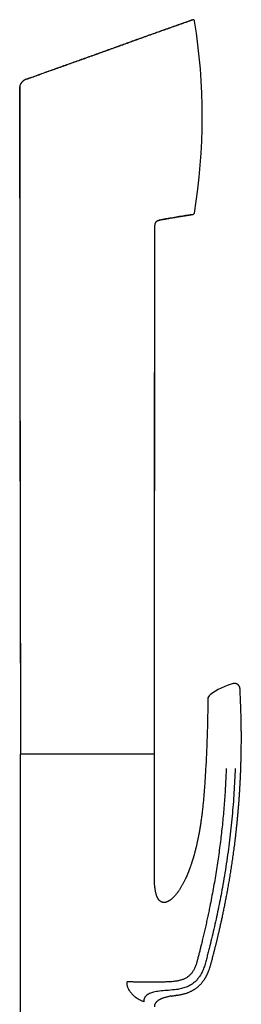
# Model space of a CAD drawing. Header units: millimetres. Extents: x 8 to 384, y 12 to 695.
# Tile 17 of 17: x 343 to 384, y 513 to 695. Entities that reach past the tile are written whole.
import ezdxf

# ---------------------------------------------------------------- set-up
doc = ezdxf.new("R2010")
doc.units = ezdxf.units.MM

msp = doc.modelspace()

# ---------------------------------------------------------------- linework, layer by layer
at = {"color": 7, "linetype": 'Continuous', "lineweight": 30}
for p, q in [((374.68, 694.78), (374.68, 694.79)), ((343.2, 683.33), (343.19, 683.33)), ((343.2, 683.33), (343.19, 683.33)), ((342.73, 682.34), (342.86, 559.27)), ((367.64, 558.92), (367.74, 656.71)), ((367.74, 656.71), (367.74, 656.72)), ((367.74, 656.71), (367.74, 656.72)), ((367.74, 656.71), (367.74, 656.71)), ((367.8, 657.13), (367.8, 657.15)), ((367.8, 657.13), (367.8, 657.15)), ((367.85, 657.27), (367.85, 657.27)), ((367.65, 568.62), (367.65, 570.15)), ((342.84, 559.27), (342.84, 490.14)), ((367.64, 559.27), (342.84, 559.27)), ((367.64, 537.64), (367.64, 558.92)), ((371.74, 514.78), (371.61, 514.76)), ((365.67, 513.59), (365.47, 513.68))]:
    msp.add_line(p, q, dxfattribs=at)
at = {"color": 7, "linetype": 'Continuous', "lineweight": 30, "flags": 128}
for points in [[(342.74, 682.34), (342.79, 626.35), (342.86, 559.27)], [(367.64, 558.93), (367.68, 602.84), (367.74, 656.71)]]:
    msp.add_lwpolyline(points, dxfattribs=at)
at = {"color": 7, "linetype": 'Continuous', "lineweight": 30}
for centre, radius, start, end in [((374.78, 694.5), 0.3, 9.2063, 109.4587), ((266.48, 676.95), 110.01, 350.6709, 9.2063), ((374.74, 659.17), 0.3, 279.2987, 350.6709), ((385.52, 559.91), 12.81, 104.9693, 126.3491), ((378.52, 569.42), 1, 126.349, 179.5435)]:
    msp.add_arc(centre, radius, start, end, dxfattribs=at)
for points, knots in [([(343.96, 683.83), (344.66, 684.07), (346.06, 684.57), (348.16, 685.31), (350.27, 686.06), (352.39, 686.82), (354.51, 687.58), (356.65, 688.34), (358.79, 689.11), (360.98, 689.9), (363.21, 690.7), (365.48, 691.51), (367.77, 692.33), (370.06, 693.15), (372.37, 693.97), (373.91, 694.51), (374.68, 694.79)], [0, 0, 0, 0, 0.068102, 0.136487, 0.205158, 0.274113, 0.343354, 0.412881, 0.482694, 0.552794, 0.626539, 0.700599, 0.774975, 0.849667, 0.924675, 1, 1, 1, 1]), ([(374.68, 694.78), (373.98, 694.53), (372.53, 694.02), (370.32, 693.23), (368.06, 692.43), (365.8, 691.62), (363.56, 690.82), (361.33, 690.02), (359.1, 689.22), (356.89, 688.42), (354.68, 687.63), (352.49, 686.85), (350.3, 686.07), (348.12, 685.29), (346.01, 684.54), (344.63, 684.05), (343.97, 683.82)], [0, 0, 0, 0, 0.0681, 0.142071, 0.215735, 0.289091, 0.362141, 0.434885, 0.507323, 0.579455, 0.651282, 0.722805, 0.794023, 0.864936, 0.935547, 1, 1, 1, 1]), ([(343.17, 683.31), (343.17, 683.31), (343.15, 683.29), (343.12, 683.25), (343.07, 683.19), (343.02, 683.13), (342.97, 683.06), (342.94, 683.01), (342.9, 682.95), (342.88, 682.92), (342.87, 682.89), (342.87, 682.88), (342.86, 682.87), (342.86, 682.86), (342.85, 682.84), (342.83, 682.81), (342.81, 682.75), (342.78, 682.66), (342.76, 682.58), (342.75, 682.5), (342.74, 682.42), (342.73, 682.36), (342.73, 682.34)], [0, 0, 0, 0, 0.015082, 0.064424, 0.145358, 0.221206, 0.291993, 0.357771, 0.411565, 0.461581, 0.474063, 0.486291, 0.498264, 0.509984, 0.521453, 0.532669, 0.617799, 0.699752, 0.778733, 0.854957, 0.928643, 1, 1, 1, 1]), ([(343.2, 683.34), (343.19, 683.33), (343.18, 683.32), (343.16, 683.29), (343.13, 683.26), (343.1, 683.24), (343.08, 683.2), (343.05, 683.17), (343.03, 683.13), (342.99, 683.08), (342.96, 683.03), (342.94, 682.99), (342.92, 682.97), (342.9, 682.94), (342.89, 682.9), (342.86, 682.85), (342.84, 682.8), (342.81, 682.74), (342.79, 682.68), (342.77, 682.62), (342.76, 682.55), (342.75, 682.48), (342.74, 682.41), (342.74, 682.36), (342.74, 682.34)], [0, 0, 0, 0, 0.014572, 0.051885, 0.092072, 0.135675, 0.181502, 0.228154, 0.275711, 0.324244, 0.411666, 0.434051, 0.457414, 0.484737, 0.517219, 0.555501, 0.599985, 0.650956, 0.708664, 0.759869, 0.815735, 0.876491, 0.942439, 1, 1, 1, 1]), ([(343.96, 683.82), (343.93, 683.81), (343.88, 683.79), (343.8, 683.76), (343.73, 683.72), (343.66, 683.69), (343.62, 683.66), (343.59, 683.64), (343.57, 683.64), (343.56, 683.63), (343.55, 683.62), (343.53, 683.61), (343.52, 683.6), (343.5, 683.59), (343.47, 683.57), (343.43, 683.54), (343.38, 683.5), (343.34, 683.46), (343.3, 683.43), (343.26, 683.4), (343.23, 683.37), (343.21, 683.35), (343.2, 683.34)], [0, 0, 0, 0, 0.090761, 0.187811, 0.291192, 0.362894, 0.437336, 0.454422, 0.471644, 0.489002, 0.506496, 0.524124, 0.541886, 0.559782, 0.604975, 0.660897, 0.72756, 0.804946, 0.849743, 0.89745, 0.948047, 1, 1, 1, 1]), ([(342.74, 682.34), (342.74, 682.34), (342.74, 682.34), (342.74, 682.34), (342.73, 682.34)], [0, 0, 0, 0, 0.171174, 1, 1, 1, 1]), ([(367.85, 657.27), (367.85, 657.27), (367.85, 657.29), (367.86, 657.31), (367.87, 657.33), (367.89, 657.36), (367.9, 657.38), (367.91, 657.4), (367.93, 657.43), (367.95, 657.47), (367.97, 657.5), (368, 657.53), (368.01, 657.55), (368.02, 657.57), (368.04, 657.59), (368.07, 657.61), (368.1, 657.64), (368.13, 657.66), (368.17, 657.69), (368.21, 657.71), (368.25, 657.73), (368.29, 657.75), (368.34, 657.76), (368.38, 657.77), (368.4, 657.77)], [0, 0, 0, 0, 0.014712, 0.040898, 0.07937, 0.122787, 0.171813, 0.224695, 0.278949, 0.334679, 0.421182, 0.465796, 0.488447, 0.511913, 0.539825, 0.574832, 0.618394, 0.671468, 0.71257, 0.758569, 0.809817, 0.866749, 0.929914, 1, 1, 1, 1]), ([(367.87, 657.32), (367.88, 657.33), (367.89, 657.37), (367.93, 657.43), (367.97, 657.49), (368, 657.53), (368.02, 657.55), (368.04, 657.57), (368.05, 657.59), (368.07, 657.6), (368.08, 657.61), (368.11, 657.64), (368.17, 657.68), (368.24, 657.72), (368.32, 657.75), (368.37, 657.77), (368.4, 657.77)], [0, 0, 0, 0, 0.064875, 0.172152, 0.269858, 0.358302, 0.390594, 0.421529, 0.451126, 0.479404, 0.506379, 0.532067, 0.655441, 0.77377, 0.888257, 1, 1, 1, 1]), ([(368.39, 657.78), (368.4, 657.78), (368.55, 657.81), (368.84, 657.86), (369.26, 657.95), (369.67, 658.02), (370.1, 658.1), (370.54, 658.18), (370.99, 658.26), (371.43, 658.33), (371.86, 658.4), (372.28, 658.47), (372.7, 658.54), (373.1, 658.6), (373.49, 658.67), (373.87, 658.73), (374.24, 658.79), (374.54, 658.84), (374.73, 658.87), (374.79, 658.88)], [0, 0, 0, 0, 0.0043734, 0.0714699, 0.1371601, 0.2014635, 0.2643993, 0.3368437, 0.4074449, 0.4762329, 0.5432371, 0.6096569, 0.6742881, 0.7371609, 0.7983056, 0.8577521, 0.9145134, 0.969694, 1, 1, 1, 1]), ([(374.79, 658.87), (374.61, 658.84), (374.24, 658.78), (373.69, 658.69), (373.12, 658.6), (372.54, 658.51), (371.95, 658.41), (371.36, 658.31), (370.78, 658.21), (370.2, 658.11), (369.6, 658), (369, 657.89), (368.6, 657.81), (368.4, 657.77)], [0, 0, 0, 0, 0.0850801, 0.171909, 0.260469, 0.3507421, 0.4427107, 0.5363578, 0.6261767, 0.717461, 0.8101995, 0.904382, 1, 1, 1, 1]), ([(367.74, 656.71), (367.74, 656.73), (367.74, 656.77), (367.74, 656.82), (367.75, 656.87), (367.75, 656.91), (367.76, 656.96), (367.77, 657.02), (367.78, 657.07), (367.79, 657.11), (367.8, 657.14), (367.8, 657.16), (367.8, 657.16)], [0, 0, 0, 0, 0.118968, 0.239568, 0.345922, 0.449585, 0.550526, 0.677597, 0.792638, 0.894073, 0.992873, 1, 1, 1, 1]), ([(367.81, 657.16), (367.81, 657.16), (367.81, 657.18), (367.82, 657.2), (367.83, 657.24), (367.84, 657.26), (367.85, 657.28)], [0, 0, 0, 0, 0.091308, 0.374734, 0.684761, 1, 1, 1, 1]), ([(383.47, 571.37), (383.47, 571.4), (383.46, 571.46), (383.45, 571.54), (383.42, 571.62), (383.4, 571.7), (383.36, 571.77), (383.33, 571.83), (383.29, 571.88), (383.26, 571.93), (383.22, 571.97), (383.19, 572.01), (383.16, 572.04), (383.13, 572.07), (383.09, 572.1), (383.04, 572.14), (382.99, 572.17), (382.93, 572.21), (382.86, 572.24), (382.78, 572.27), (382.7, 572.29), (382.61, 572.31), (382.51, 572.32), (382.41, 572.32), (382.31, 572.31), (382.25, 572.29), (382.21, 572.28)], [0, 0, 0, 0, 0.050048, 0.098822, 0.145901, 0.190892, 0.233448, 0.273267, 0.310099, 0.343741, 0.374037, 0.400871, 0.424306, 0.449137, 0.477707, 0.509994, 0.545949, 0.585478, 0.628439, 0.67463, 0.72378, 0.775554, 0.829546, 0.885295, 0.942292, 1, 1, 1, 1]), ([(371.74, 514.78), (371.79, 514.79), (371.92, 514.8), (372.15, 514.84), (372.42, 514.89), (372.67, 514.94), (372.92, 515), (373.16, 515.06), (373.4, 515.13), (373.62, 515.2), (373.85, 515.28), (374.06, 515.37), (374.27, 515.46), (374.48, 515.56), (374.67, 515.66), (374.86, 515.77), (375.03, 515.87), (375.2, 515.98), (375.37, 516.1), (375.53, 516.23), (375.7, 516.36), (375.85, 516.5), (376, 516.64), (376.14, 516.78), (376.27, 516.92), (376.39, 517.05), (376.51, 517.2), (376.62, 517.35), (376.74, 517.5), (376.84, 517.65), (376.94, 517.79), (377.03, 517.94), (377.11, 518.07), (377.19, 518.21), (377.27, 518.36), (377.34, 518.51), (377.41, 518.65), (377.48, 518.79), (377.54, 518.94), (377.61, 519.08), (377.68, 519.26), (377.76, 519.49), (377.86, 519.74), (377.94, 520.01), (378.02, 520.27), (378.09, 520.54), (378.17, 520.81), (378.23, 521.07), (378.32, 521.38), (378.41, 521.74), (378.52, 522.14), (378.6, 522.46), (378.66, 522.7), (378.7, 522.85), (378.74, 523), (378.77, 523.14), (378.81, 523.29), (378.85, 523.46), (378.9, 523.65), (378.96, 523.87), (379.01, 524.09), (379.07, 524.33), (379.13, 524.58), (379.19, 524.83), (379.26, 525.09), (379.32, 525.36), (379.39, 525.63), (379.45, 525.92), (379.52, 526.21), (379.59, 526.51), (379.67, 526.83), (379.74, 527.15), (379.82, 527.48), (379.89, 527.83), (379.97, 528.17), (380.05, 528.53), (380.13, 528.9), (380.21, 529.27), (380.29, 529.67), (380.38, 530.07), (380.46, 530.49), (380.55, 530.91), (380.64, 531.35), (380.73, 531.78), (380.81, 532.22), (380.9, 532.66), (380.98, 533.1), (381.07, 533.56), (381.15, 534.02), (381.24, 534.5), (381.33, 534.98), (381.41, 535.47), (381.5, 535.97), (381.58, 536.48), (381.67, 536.99), (381.75, 537.51), (381.84, 538.03), (381.92, 538.57), (382, 539.12), (382.09, 539.68), (382.17, 540.25), (382.25, 540.83), (382.33, 541.42), (382.41, 542.01), (382.49, 542.61), (382.56, 543.21), (382.64, 543.83), (382.71, 544.46), (382.78, 545.1), (382.85, 545.76), (382.92, 546.42), (382.99, 547.09), (383.05, 547.77), (383.11, 548.46), (383.17, 549.15), (383.23, 549.86), (383.29, 550.57), (383.34, 551.3), (383.39, 552.02), (383.43, 552.75), (383.48, 553.49), (383.52, 554.23), (383.55, 554.99), (383.59, 555.77), (383.62, 556.55), (383.64, 557.35), (383.66, 558.15), (383.68, 558.96), (383.7, 559.78), (383.71, 560.61), (383.72, 561.45), (383.72, 562.3), (383.72, 563.16), (383.71, 564.02), (383.7, 564.9), (383.68, 565.78), (383.66, 566.7), (383.63, 567.66), (383.59, 568.66), (383.55, 569.68), (383.51, 570.58), (383.48, 571.14), (383.47, 571.37)], [0, 0, 0, 0, 0.002483, 0.006983, 0.011403, 0.015742, 0.019928, 0.024037, 0.028069, 0.032022, 0.035966, 0.039829, 0.043612, 0.047317, 0.050943, 0.054429, 0.057838, 0.061171, 0.064428, 0.068037, 0.071548, 0.074962, 0.07828, 0.081503, 0.084632, 0.087668, 0.090611, 0.093861, 0.096989, 0.099996, 0.102882, 0.105649, 0.108298, 0.11083, 0.113669, 0.116366, 0.119024, 0.121656, 0.124263, 0.126844, 0.1294, 0.134022, 0.13856, 0.143018, 0.147704, 0.152298, 0.156816, 0.161264, 0.165641, 0.17278, 0.179725, 0.186475, 0.189074, 0.191643, 0.194182, 0.19669, 0.199192, 0.201795, 0.205274, 0.208939, 0.212791, 0.216829, 0.221053, 0.225463, 0.229792, 0.234285, 0.238943, 0.243766, 0.248753, 0.253905, 0.259222, 0.264702, 0.270347, 0.276155, 0.282019, 0.288041, 0.294221, 0.300558, 0.307225, 0.314058, 0.321055, 0.328219, 0.335547, 0.34304, 0.350256, 0.357618, 0.365127, 0.372781, 0.380582, 0.388529, 0.396621, 0.404859, 0.413242, 0.42177, 0.430288, 0.438945, 0.447743, 0.45668, 0.465923, 0.47531, 0.484842, 0.494518, 0.504339, 0.514125, 0.524049, 0.534113, 0.544315, 0.554868, 0.565566, 0.576408, 0.587395, 0.598526, 0.6098, 0.621219, 0.632757, 0.644438, 0.656263, 0.668231, 0.680342, 0.692377, 0.70455, 0.716861, 0.729311, 0.742158, 0.755148, 0.768283, 0.781561, 0.794985, 0.808552, 0.822264, 0.83612, 0.850121, 0.864266, 0.878557, 0.892993, 0.907574, 0.922301, 0.938669, 0.955213, 0.971934, 0.988833, 1, 1, 1, 1]), ([(377.52, 569.43), (377.52, 568.95), (377.51, 567.99), (377.49, 566.56), (377.46, 565.13), (377.43, 563.7), (377.38, 562.27), (377.33, 560.86), (377.27, 559.45), (377.21, 558.05), (377.15, 557.11), (377.12, 556.64)], [0, 0, 0, 0, 0.1120013, 0.2239993, 0.3359959, 0.4479932, 0.559993, 0.6699941, 0.7799957, 0.889998, 1, 1, 1, 1]), ([(380.91, 556.64), (380.89, 556.11), (380.86, 555.03), (380.77, 553.43), (380.68, 551.82), (380.56, 550.22), (380.43, 548.63), (380.29, 547.05), (380.12, 545.48), (379.95, 543.92), (379.75, 542.35), (379.54, 540.78), (379.31, 539.19), (379.06, 537.6), (378.8, 536), (378.51, 534.4), (378.21, 532.8), (377.94, 531.38), (377.69, 530.17), (377.47, 529.15), (377.25, 528.13), (377.02, 527.13), (376.79, 526.14), (376.56, 525.16), (376.35, 524.27), (376.15, 523.47), (375.97, 522.76), (375.79, 522.06), (375.65, 521.49), (375.53, 521.05), (375.45, 520.75), (375.35, 520.46), (375.24, 520.17), (375.13, 519.88), (374.99, 519.61), (374.85, 519.35), (374.7, 519.11), (374.55, 518.89), (374.38, 518.69), (374.19, 518.5), (374, 518.32), (373.79, 518.16), (373.56, 518.01), (373.33, 517.88), (373.09, 517.77), (372.83, 517.67), (372.55, 517.58), (372.25, 517.5), (371.94, 517.43), (371.63, 517.38), (371.27, 517.33), (370.87, 517.29), (370.42, 517.26), (369.99, 517.24), (369.59, 517.23), (369.22, 517.23), (368.84, 517.23), (368.44, 517.22), (368.04, 517.22), (367.64, 517.22), (367.23, 517.22), (366.81, 517.21), (366.4, 517.21), (366, 517.21), (365.61, 517.22), (365.21, 517.22), (364.82, 517.22), (364.46, 517.22), (364.11, 517.23), (363.79, 517.23), (363.48, 517.24), (363.17, 517.24), (362.87, 517.25), (362.68, 517.26), (362.58, 517.26)], [0, 0, 0, 0, 0.0313477, 0.0627141, 0.0940839, 0.1254416, 0.1567709, 0.1874941, 0.2181581, 0.2487783, 0.2793785, 0.3106168, 0.3419055, 0.3732786, 0.4047731, 0.4364424, 0.4683171, 0.5003154, 0.5206874, 0.5410104, 0.5612305, 0.5812935, 0.6011461, 0.620738, 0.6400199, 0.6546254, 0.6690008, 0.6831437, 0.6970566, 0.7032273, 0.7093499, 0.7154265, 0.7214563, 0.7274399, 0.733377, 0.7392646, 0.7445458, 0.7497902, 0.7549986, 0.7601769, 0.7653368, 0.7704909, 0.7756509, 0.7808291, 0.7860395, 0.7912909, 0.7972289, 0.8032463, 0.8093612, 0.8155864, 0.8219341, 0.83045, 0.8392158, 0.8482535, 0.8553518, 0.8626297, 0.8700949, 0.8777596, 0.8856368, 0.8935762, 0.9016995, 0.9099905, 0.9184345, 0.9262324, 0.9341369, 0.9421404, 0.9502322, 0.9583996, 0.9652559, 0.9721525, 0.9790826, 0.9860378, 0.9930117, 1, 1, 1, 1]), ([(377.12, 556.64), (377.11, 556.46), (377.09, 556.09), (377.06, 555.55), (377.02, 555.02), (376.99, 554.5), (376.96, 553.98), (376.92, 553.48), (376.88, 552.97), (376.84, 552.45), (376.8, 551.92), (376.76, 551.41), (376.72, 550.91), (376.67, 550.42), (376.62, 549.94), (376.57, 549.47), (376.52, 549.01), (376.47, 548.57), (376.42, 548.14), (376.36, 547.72), (376.31, 547.31), (376.25, 546.92), (376.2, 546.53), (376.14, 546.15), (376.08, 545.78), (376.02, 545.42), (375.96, 545.08), (375.9, 544.74), (375.84, 544.42), (375.78, 544.11), (375.73, 543.82), (375.67, 543.53), (375.61, 543.25), (375.55, 542.98), (375.49, 542.72), (375.43, 542.47), (375.38, 542.23), (375.32, 542.01), (375.27, 541.79), (375.22, 541.58), (375.17, 541.39), (375.12, 541.2), (375.07, 541.03), (375.03, 540.87), (374.99, 540.71), (374.95, 540.58), (374.91, 540.45), (374.88, 540.33), (374.85, 540.23), (374.82, 540.14), (374.8, 540.06), (374.78, 539.99), (374.76, 539.93), (374.74, 539.88), (374.73, 539.84), (374.72, 539.81), (374.71, 539.78), (374.7, 539.75), (374.7, 539.74), (374.69, 539.73), (374.69, 539.72), (374.69, 539.71), (374.68, 539.69), (374.67, 539.66), (374.66, 539.62), (374.64, 539.57), (374.63, 539.51), (374.6, 539.44), (374.58, 539.37), (374.56, 539.3), (374.53, 539.22), (374.5, 539.12), (374.45, 538.98), (374.39, 538.81), (374.33, 538.62), (374.25, 538.41), (374.19, 538.23), (374.13, 538.09), (374.09, 537.98), (374.05, 537.86), (374.01, 537.75), (373.96, 537.64), (373.92, 537.52), (373.87, 537.41), (373.83, 537.3), (373.79, 537.2), (373.75, 537.12), (373.72, 537.04), (373.69, 536.98), (373.67, 536.93), (373.65, 536.88), (373.63, 536.84), (373.62, 536.81), (373.61, 536.78), (373.6, 536.77), (373.59, 536.76), (373.59, 536.74), (373.58, 536.72), (373.57, 536.7), (373.55, 536.66), (373.53, 536.61), (373.51, 536.56), (373.48, 536.49), (373.44, 536.42), (373.4, 536.34), (373.35, 536.22), (373.27, 536.06), (373.18, 535.87), (373.08, 535.67), (372.97, 535.46), (372.86, 535.25), (372.74, 535.04), (372.61, 534.82), (372.48, 534.6), (372.35, 534.38), (372.22, 534.18), (372.1, 534.01), (372, 533.87), (371.89, 533.72), (371.79, 533.58), (371.67, 533.43), (371.55, 533.28), (371.42, 533.13), (371.29, 532.99), (371.16, 532.86), (371.04, 532.74), (370.92, 532.63), (370.81, 532.53), (370.69, 532.44), (370.59, 532.36), (370.5, 532.29), (370.41, 532.24), (370.32, 532.19), (370.24, 532.14), (370.17, 532.1), (370.09, 532.06), (370.02, 532.03), (369.95, 532), (369.87, 531.97), (369.79, 531.95), (369.7, 531.93), (369.62, 531.91), (369.54, 531.9), (369.46, 531.9), (369.39, 531.9), (369.31, 531.9), (369.23, 531.91), (369.16, 531.93), (369.1, 531.94), (369.05, 531.96), (369, 531.98), (368.95, 532), (368.89, 532.03), (368.84, 532.06), (368.79, 532.09), (368.75, 532.12), (368.71, 532.15), (368.68, 532.18), (368.64, 532.21), (368.6, 532.24), (368.57, 532.28), (368.54, 532.31), (368.51, 532.34), (368.47, 532.38), (368.43, 532.44), (368.39, 532.49), (368.34, 532.56), (368.3, 532.64), (368.25, 532.73), (368.2, 532.82), (368.15, 532.93), (368.1, 533.04), (368.06, 533.17), (368.01, 533.31), (367.97, 533.45), (367.93, 533.61), (367.89, 533.77), (367.85, 533.94), (367.82, 534.13), (367.79, 534.32), (367.76, 534.52), (367.73, 534.73), (367.71, 534.95), (367.69, 535.18), (367.68, 535.41), (367.67, 535.66), (367.66, 535.91), (367.65, 536.18), (367.64, 536.46), (367.64, 536.74), (367.64, 537.03), (367.64, 537.33), (367.64, 537.54), (367.64, 537.64)], [0, 0, 0, 0, 0.016471, 0.032673, 0.048606, 0.064269, 0.079663, 0.094788, 0.109644, 0.125675, 0.14138, 0.156759, 0.171813, 0.186541, 0.200943, 0.215019, 0.228769, 0.242193, 0.255292, 0.26784, 0.280074, 0.291994, 0.303599, 0.315093, 0.326261, 0.337103, 0.347619, 0.35781, 0.367502, 0.37688, 0.385944, 0.394694, 0.4033, 0.411577, 0.419528, 0.427151, 0.434446, 0.441415, 0.448055, 0.454445, 0.460499, 0.466218, 0.471602, 0.47665, 0.481282, 0.48559, 0.489575, 0.493237, 0.496285, 0.499066, 0.501579, 0.503826, 0.505805, 0.50725, 0.508509, 0.509583, 0.510472, 0.511174, 0.511691, 0.511957, 0.512164, 0.512535, 0.513119, 0.514033, 0.515296, 0.516909, 0.518871, 0.520796, 0.522969, 0.525365, 0.527825, 0.530326, 0.535351, 0.540529, 0.54689, 0.553467, 0.560259, 0.563736, 0.567267, 0.570852, 0.57449, 0.578156, 0.581648, 0.585487, 0.589026, 0.592266, 0.595205, 0.597357, 0.599315, 0.601077, 0.602644, 0.604017, 0.605179, 0.605862, 0.606326, 0.606677, 0.607139, 0.60772, 0.60842, 0.609722, 0.611302, 0.61316, 0.615297, 0.617713, 0.620407, 0.623277, 0.629446, 0.635873, 0.642558, 0.6495, 0.6567, 0.664158, 0.671516, 0.67911, 0.686938, 0.695002, 0.70019, 0.705471, 0.710844, 0.716174, 0.721329, 0.727634, 0.733654, 0.739389, 0.744838, 0.750002, 0.754796, 0.759315, 0.763558, 0.767527, 0.770895, 0.774036, 0.776949, 0.779688, 0.782565, 0.784738, 0.787006, 0.789371, 0.79183, 0.794385, 0.797078, 0.799957, 0.802081, 0.804292, 0.806589, 0.808971, 0.811313, 0.813423, 0.815299, 0.816942, 0.818435, 0.820111, 0.821854, 0.823722, 0.825597, 0.827188, 0.828488, 0.829656, 0.831357, 0.832895, 0.834268, 0.835415, 0.836812, 0.83847, 0.840392, 0.842575, 0.845017, 0.847718, 0.850678, 0.853899, 0.857382, 0.861127, 0.865131, 0.869396, 0.873922, 0.878708, 0.883754, 0.88908, 0.894671, 0.900527, 0.906646, 0.913026, 0.919546, 0.92632, 0.933347, 0.940628, 0.948318, 0.956271, 0.96449, 0.972971, 0.981717, 0.990727, 1, 1, 1, 1]), ([(382.57, 556.64), (382.51, 555.17), (382.38, 552.22), (382.03, 547.81), (381.56, 543.42), (380.96, 539.04), (380.27, 534.92), (379.53, 531.06), (378.75, 527.46), (378.11, 524.77), (377.66, 522.99), (377.43, 522.1), (377.19, 521.21), (376.96, 520.32), (376.65, 519.45), (376.28, 518.69), (375.86, 518.05), (375.42, 517.52), (374.91, 517.05), (374.28, 516.62), (373.52, 516.26), (372.64, 515.99), (372.04, 515.88), (371.74, 515.83)], [0, 0, 0, 0, 0.100118, 0.200225, 0.300317, 0.400397, 0.500464, 0.58384, 0.667207, 0.750568, 0.771408, 0.792247, 0.813086, 0.833919, 0.854718, 0.8755, 0.891066, 0.906639, 0.922195, 0.937735, 0.958479, 0.979224, 1, 1, 1, 1]), ([(365.05, 513.86), (364.92, 513.93), (364.66, 514.05), (364.32, 514.27), (364.06, 514.48), (363.87, 514.65), (363.68, 514.84), (363.42, 515.13), (363.1, 515.53), (362.8, 516.08), (362.6, 516.66), (362.59, 517.06), (362.58, 517.26)], [0, 0, 0, 0, 0.1277823, 0.2524421, 0.3141172, 0.3756065, 0.4371148, 0.4988468, 0.6427973, 0.7702898, 0.8869415, 1, 1, 1, 1]), ([(371.74, 515.83), (371.24, 515.78), (370.3, 515.69), (368.95, 515.6), (367.83, 515.44), (367.05, 515.23), (366.58, 515.01), (366.26, 514.81), (366, 514.56), (365.8, 514.27), (365.69, 513.94), (365.68, 513.71), (365.67, 513.59)], [0, 0, 0, 0, 0.210823, 0.404628, 0.577574, 0.693787, 0.748434, 0.801209, 0.85243, 0.902333, 0.951441, 1, 1, 1, 1]), ([(370.8, 514.64), (370.77, 514.64), (370.67, 514.62), (370.5, 514.59), (370.28, 514.54), (370.04, 514.49), (369.8, 514.43), (369.57, 514.37), (369.34, 514.3), (369.13, 514.22), (368.94, 514.15), (368.78, 514.07), (368.62, 513.99), (368.48, 513.91), (368.36, 513.84), (368.25, 513.76), (368.15, 513.68), (368.06, 513.6), (367.98, 513.51), (367.9, 513.42), (367.83, 513.32), (367.77, 513.22), (367.73, 513.12), (367.69, 513.02), (367.67, 512.93), (367.65, 512.84), (367.64, 512.74), (367.64, 512.67), (367.64, 512.64)], [0, 0, 0, 0, 0.0187, 0.073366, 0.128632, 0.189758, 0.250858, 0.311559, 0.371511, 0.430388, 0.476262, 0.521146, 0.564936, 0.607557, 0.640196, 0.672084, 0.703237, 0.733694, 0.764055, 0.793859, 0.823236, 0.852355, 0.881419, 0.904374, 0.927568, 0.951141, 0.975235, 1, 1, 1, 1]), ([(370.79, 514.64), (370.81, 514.64), (370.91, 514.66), (371.08, 514.69), (371.31, 514.72), (371.52, 514.75), (371.67, 514.77), (371.74, 514.78)], [0, 0, 0, 0, 0.066815, 0.312961, 0.551746, 0.781367, 1, 1, 1, 1])]:
    msp.add_open_spline(points, degree=3, knots=knots, dxfattribs=at)
msp.add_open_spline([(365.47, 513.68), (365.4, 513.71), (365.27, 513.77), (365.12, 513.83), (365.05, 513.86)], degree=3, dxfattribs=at)

doc.saveas('drawing.dxf')
